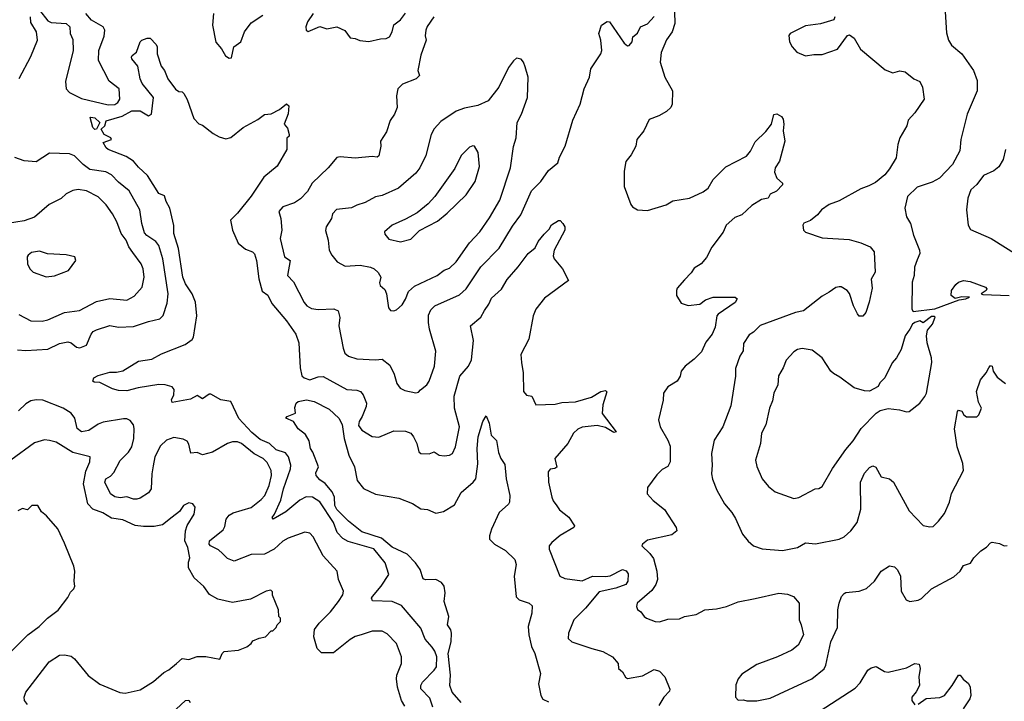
# Model space of a CAD drawing. Extents: x 1678431 to 1860718, y 384618 to 522882.
# Tile 221 of 256: x 1772158 to 1778018, y 454020 to 458078. Entities that reach past the tile are written whole.
import ezdxf

# ---------------------------------------------------------------- set-up
doc = ezdxf.new("R2010")
doc.units = 0

msp = doc.modelspace()

# ---------------------------------------------------------------- linework, layer by layer
at = {"layer": '0CON10XD'}
for points in [[(1772155, 457727.1), (1772225, 457858.6), (1772264.3, 457955), (1772258.8, 458005), (1772225, 458060), (1772222.5, 458095)], [(1772275, 458133.3), (1772325, 458070), (1772345, 458061.4), (1772435, 458054), (1772456, 458035), (1772458, 457995), (1772475, 457960), (1772476.5, 457895), (1772430.4, 457709.6), (1772434.4, 457665), (1772454.2, 457645), (1772525, 457609.1), (1772685, 457570.4), (1772725, 457571.8), (1772742.5, 457585), (1772754.2, 457605), (1772750, 457665), (1772690.8, 457710.8), (1772626.8, 457835), (1772629.5, 457895), (1772660.1, 457979.9), (1772664.6, 458015), (1772655, 458034.4), (1772584.6, 458074.6), (1772550.8, 458115)], [(1773311.2, 458115), (1773304.5, 458044.5), (1773324.6, 457944.6), (1773358.8, 457905), (1773383.3, 457863.3), (1773405, 457848.8), (1773419.3, 457850.7), (1773432.5, 457915), (1773474.1, 457945.9), (1773496.2, 458005), (1773535, 458058.8), (1773605, 458104)], [(1774623.3, 458095), (1774583.4, 458036.6), (1774575.8, 458015), (1774572, 457982), (1774576.2, 457955), (1774544.6, 457865.4), (1774526.7, 457775), (1774536.7, 457745), (1774516.7, 457725), (1774436.4, 457693.6), (1774408.8, 457665), (1774400, 457625), (1774403.8, 457555), (1774388, 457515), (1774363.4, 457476.6), (1774340.2, 457409.8), (1774306.2, 457355), (1774308, 457325), (1774295, 457267.5), (1774285, 457260), (1774255, 457263.8), (1774155, 457252.5), (1774065, 457261.4), (1774045, 457257.1), (1773993.8, 457195), (1773898.8, 457105), (1773871.4, 457055), (1773828.9, 457011.1), (1773793.3, 456986.7), (1773725, 456964), (1773700, 456935), (1773711.2, 456895), (1773718.1, 456825), (1773708.5, 456775), (1773733.1, 456665), (1773766.9, 456645), (1773750.8, 456555), (1773786.6, 456516.6), (1773851.5, 456395), (1773867.1, 456375), (1773895, 456358.9), (1773935, 456351.8), (1774027, 456357), (1774054, 456345), (1774062.7, 456305), (1774057.9, 456255), (1774083.2, 456123.2), (1774093.4, 456093.4), (1774114.4, 456074.4), (1774165, 456058.9), (1774275, 456052.9), (1774315, 456056.2), (1774360.9, 456020.9), (1774387.6, 455967.6), (1774402.4, 455912.4), (1774423.3, 455885), (1774449.5, 455869.5), (1774515, 455856.2), (1774530.5, 455859.5), (1774543.8, 455875), (1774581.2, 455905), (1774595, 455926.7), (1774627.1, 456015), (1774634.4, 456105), (1774596, 456235), (1774590.3, 456275), (1774591.1, 456318.9), (1774605, 456350.8), (1774628.8, 456375), (1774775, 456439.5), (1774814.7, 456475.3), (1774903, 456607), (1775011.7, 456718.3), (1775091.5, 456848.5), (1775141.2, 456915), (1775205, 457058.6), (1775258.9, 457115), (1775305, 457180), (1775361.4, 457225), (1775370, 457260), (1775404.5, 457325), (1775450.7, 457479.3), (1775494.6, 457575.4), (1775517.5, 457665), (1775550, 457735), (1775556.7, 457785), (1775616.7, 457875), (1775623.3, 457895), (1775616, 457955), (1775604, 457995), (1775620, 458045), (1775655, 458067.5), (1775667.5, 458065), (1775755, 457937.5), (1775775, 457922.5), (1775785, 457923.3), (1775802.5, 457945), (1775807.5, 457975), (1775835, 457997.5), (1775852.5, 458035), (1775895, 458053.3), (1775935, 458096.7)], [(1773904, 458115), (1773870, 458065), (1773860, 458035), (1773862.5, 458015), (1773875, 458007.5), (1773943.6, 458036.4), (1773985, 458023.3), (1774045, 458035.8), (1774092.4, 458012.4), (1774125, 457970), (1774155, 457965.8), (1774183.2, 457953.2), (1774235, 457948), (1774305, 457964.3), (1774340, 457965), (1774358, 457975), (1774374, 458005), (1774385, 458046.7), (1774425, 458076.7), (1774453.4, 458116.6)], [(1776055.6, 458124.4), (1776056.7, 458055), (1776042.2, 458005), (1776006.7, 457956.7), (1775975, 457882.5), (1775969.2, 457825), (1775998.1, 457735), (1776044.1, 457654.1), (1776040.8, 457575), (1776032.5, 457555), (1776008.1, 457531.9), (1775962, 457505), (1775905, 457482.9), (1775872.5, 457415), (1775831.4, 457365), (1775824.5, 457325), (1775796.9, 457273.1), (1775765, 457233.8), (1775754.7, 457175.3), (1775755.6, 457085), (1775795, 456977.5), (1775804.3, 456964.3), (1775835.9, 456945.9), (1775895, 456940.8), (1776005, 456975.8), (1776045, 456999.2), (1776145, 457015.7), (1776225, 457053.1), (1776255, 457074.3), (1776284.5, 457125.5), (1776360.7, 457200.7), (1776484.6, 457265.4), (1776507.5, 457295), (1776535, 457350.8), (1776598.9, 457411.1), (1776632.9, 457455), (1776647, 457513), (1776665, 457517.5), (1776691.7, 457501.7), (1776701.2, 457485), (1776706.7, 457455), (1776702, 457415), (1776712, 457355), (1776680, 457235), (1776654.3, 457195), (1776649.5, 457169.5), (1776663.9, 457133.9), (1776697.5, 457105), (1776697.5, 457095), (1776662.3, 457057.7), (1776625, 457038.8), (1776613.3, 457015), (1776573.4, 457006.6), (1776515, 456972.2), (1776455, 456916), (1776415, 456899.4), (1776362, 456855), (1776345, 456812.5), (1776276.4, 456723.6), (1776245, 456662), (1776212.9, 456625), (1776171.3, 456598.7), (1776155, 456571.2), (1776115, 456530)], [(1777010, 458095), (1777003.3, 458076.7), (1776925, 458051.9), (1776835, 458041.9), (1776743.3, 457995), (1776736.4, 457983.6), (1776740, 457945), (1776755.7, 457915.7), (1776783.8, 457885), (1776835, 457861.9), (1776885, 457870.6), (1776935, 457870.8), (1777025, 457901.2), (1777085, 457982.5), (1777097, 457987), (1777125, 457967.5), (1777163, 457903), (1777309.3, 457779.3), (1777355, 457761.2), (1777396.4, 457773.6), (1777427.7, 457767.7), (1777480, 457725), (1777515, 457708.8), (1777532, 457675), (1777541.2, 457605), (1777485, 457523.3), (1777445, 457480), (1777437.5, 457445), (1777396.1, 457373.9), (1777384.2, 457335), (1777374.3, 457255), (1777335, 457190), (1777306.9, 457155), (1777250.8, 457109.2), (1777212.4, 457087.6), (1777165, 457070.9), (1777035, 456999.6), (1776975, 456977.7), (1776929.2, 456945), (1776906, 456915), (1776865, 456882), (1776825, 456866), (1776818, 456855), (1776822.9, 456825), (1776835, 456812), (1776935, 456779.4), (1777095, 456768.9), (1777165, 456750), (1777218.8, 456725), (1777244.2, 456695), (1777249.2, 456575), (1777225, 456532.5), (1777231.4, 456478.6), (1777214.4, 456395.6), (1777194, 456335), (1777177, 456313), (1777155, 456313.3), (1777145, 456327.5), (1777120.8, 456375), (1777096.8, 456446.8), (1777083.3, 456465), (1777047.5, 456487.5), (1777035, 456488), (1777015, 456484), (1776975, 456455.7), (1776935, 456431.9), (1776823.8, 456345), (1776775, 456334.4), (1776565, 456256.9), (1776525, 456217.1), (1776498.6, 456201.4), (1776465, 456150), (1776464.5, 456105.5), (1776443.1, 456075), (1776418.3, 456001.7), (1776418.1, 455955), (1776391.2, 455778.8), (1776342.9, 455655), (1776291.9, 455575), (1776274.4, 455494.4), (1776278.9, 455425), (1776274.4, 455375), (1776281.7, 455341.7), (1776307.6, 455277.6), (1776352.9, 455195), (1776395.8, 455145), (1776418.2, 455108.2)], [(1777666, 458124), (1777675, 458000), (1777685.8, 457955), (1777704, 457925), (1777765, 457873.8), (1777834.3, 457775), (1777855.7, 457715), (1777857.1, 457655), (1777797.8, 457515), (1777760, 457365), (1777753.4, 457296.6), (1777709.4, 457215), (1777632.5, 457135), (1777589.2, 457110.8), (1777499.8, 457080.2), (1777442.5, 457025), (1777426, 456955), (1777436.2, 456905), (1777460, 456865), (1777476.9, 456795), (1777514.2, 456705), (1777516.2, 456685), (1777498.8, 456648.8), (1777484.3, 456605), (1777481.9, 456555), (1777470, 456515), (1777466.9, 456355), (1777475, 456340), (1777605, 456356.2), (1777750, 456410), (1777790, 456415), (1777810, 456425), (1777765, 456428.8), (1777725, 456418.8), (1777701.2, 456435), (1777704.3, 456465), (1777729.7, 456500.3), (1777745, 456515.8), (1777775, 456525.6), (1777815, 456519.4), (1777906.7, 456485), (1777913.3, 456475), (1777910, 456465), (1777880, 456445), (1777890.8, 456440.8), (1778046.6, 456436.6)], [(1774616.4, 453985), (1774598.4, 454038.4), (1774546.2, 454095), (1774544.7, 454115), (1774554.7, 454135), (1774625.4, 454205), (1774638.4, 454225), (1774640.8, 454285), (1774629.6, 454319.6), (1774612.8, 454342.8), (1774570.4, 454390.4), (1774545.9, 454455.9), (1774429.9, 454589.9), (1774375, 454614.7), (1774257.6, 454617.6), (1774252.5, 454635), (1774256.7, 454645), (1774309.5, 454705), (1774354.4, 454775), (1774332.2, 454845), (1774265, 454927.1), (1774112.2, 454972.2), (1774080.3, 454990.3), (1774047.7, 455025), (1774026.1, 455085), (1773945, 455207.7), (1773901.2, 455235), (1773862.4, 455237.6), (1773825, 455218.1), (1773742.2, 455147.8), (1773666.7, 455105), (1773660, 455115), (1773674.3, 455135), (1773712.7, 455217.3), (1773728.6, 455285), (1773770.3, 455405), (1773771.8, 455425), (1773758, 455475), (1773739.1, 455499.1), (1773685, 455516.7), (1773645, 455554.4), (1773588.5, 455578.5), (1773539.4, 455619.4), (1773462.9, 455702.9), (1773415, 455804.6), (1773355, 455815.4), (1773295, 455849.2), (1773285, 455848.1), (1773245, 455820), (1773215, 455840), (1773175, 455818.9), (1773065, 455798.8), (1773061.4, 455815), (1773074.4, 455845), (1773076.4, 455876.4), (1773065, 455891.4), (1773024.6, 455904.6), (1772985, 455905.3), (1772863.2, 455886.8), (1772795, 455867.7), (1772745, 455870.8), (1772709.7, 455879.7), (1772635, 455918.6), (1772600.5, 455920.5), (1772593.3, 455925), (1772600, 455945), (1772625, 455960), (1772695, 455980), (1772735, 455980), (1772772, 455988), (1772865, 456045.7), (1772945, 456057.5), (1773002.1, 456087.9), (1773142.5, 456145), (1773185.3, 456174.7), (1773192.9, 456187.1), (1773211.4, 456315), (1773205.2, 456395.2), (1773183.6, 456445), (1773143.9, 456505), (1773128.8, 456545), (1773103.1, 456715), (1773075.3, 456805), (1773075, 456853.3), (1773051.8, 456955), (1773030, 456995), (1773019.4, 457029.4), (1772985, 457042.9), (1772919.1, 457149.1), (1772865, 457198.9), (1772835.3, 457235.3), (1772792.5, 457262.5), (1772685, 457304.7), (1772671.8, 457315), (1772654.5, 457345.5), (1772703.3, 457365), (1772700, 457375), (1772660, 457395), (1772642.5, 457425), (1772664.2, 457445), (1772673.3, 457475), (1772766.8, 457503.2), (1772825, 457535.5), (1772875, 457534.4), (1772925, 457505.6), (1772942.2, 457515), (1772954.1, 457615), (1772887.2, 457697.2), (1772875.6, 457725), (1772860.6, 457800.6), (1772825, 457844), (1772822.5, 457855), (1772826.7, 457865), (1772852.5, 457885), (1772874.2, 457945.8), (1772885, 457956.2), (1772917, 457967), (1772935, 457967.5), (1772970.5, 457930.5), (1772976, 457915), (1772975.9, 457874.1), (1773000.5, 457800.5), (1773018.8, 457775), (1773039.2, 457725), (1773085, 457664.2), (1773105, 457650), (1773125, 457647.5), (1773135, 457637.5), (1773155, 457603.3), (1773195, 457490), (1773225, 457457.5), (1773245, 457450), (1773309.5, 457399.5), (1773345, 457380.8), (1773385, 457369.2), (1773415, 457377.1), (1773488.8, 457435), (1773576.1, 457483.9), (1773615, 457512.5), (1773655, 457517.5), (1773705, 457542.5), (1773745, 457577.5), (1773760, 457565), (1773756.7, 457516.7), (1773732.5, 457455), (1773751.7, 457431.7), (1773762.5, 457395), (1773762.5, 457385), (1773748.3, 457371.7), (1773747.5, 457305), (1773691.2, 457205), (1773610.6, 457139.4), (1773535, 457027.1), (1773454.6, 456925.4), (1773412, 456885), (1773424.4, 456825), (1773457.8, 456747.8), (1773502.2, 456712.2), (1773543.8, 456695), (1773555, 456683.8), (1773567.3, 456645), (1773581.8, 456535), (1773601.7, 456461.7), (1773635, 456438), (1773657.8, 456387.8), (1773745.5, 456285), (1773801.9, 456205), (1773818.6, 456155), (1773826.9, 456005), (1773837.3, 455957.3), (1773851.2, 455945), (1773885, 455933.8), (1773935, 455952.6), (1773965, 455953.8), (1774105, 455875.3), (1774165, 455872.3), (1774185.6, 455865), (1774202.5, 455845), (1774221.2, 455795), (1774220.8, 455775), (1774195.3, 455714.7), (1774177.5, 455685), (1774175, 455662.5), (1774195, 455633.3), (1774255, 455595.7), (1774295, 455592.7), (1774385, 455630), (1774455, 455627.8), (1774485, 455615.4), (1774502, 455595), (1774521.6, 455555), (1774533.6, 455505), (1774545, 455494.5), (1774595, 455492.5), (1774625, 455504.5), (1774655, 455486.2), (1774685, 455481.5), (1774715, 455485.6), (1774734.6, 455495.4), (1774752.3, 455535), (1774775.4, 455655), (1774745.3, 455765), (1774744.3, 455835.7), (1774778.2, 455955), (1774829.4, 456015), (1774847.6, 456052.4), (1774858.2, 456168.2), (1774840.8, 456255), (1774902.7, 456307.3), (1774923.4, 456346.6), (1774950.8, 456385), (1774965, 456420), (1775025.6, 456474.4), (1775058.7, 456531.3), (1775124.5, 456605.5), (1775184.2, 456685), (1775225, 456719.2), (1775243.7, 456756.3), (1775278.5, 456801.5), (1775310, 456830), (1775323.2, 456856.8), (1775365, 456882.2), (1775375, 456881.4), (1775390.6, 456865), (1775402, 456845), (1775403.3, 456825), (1775338.2, 456705), (1775332.4, 456672.4), (1775338, 456655), (1775389.4, 456595), (1775423.8, 456525), (1775280.5, 456419.5), (1775230, 456355), (1775213.2, 456315), (1775187.3, 456175), (1775140, 456085), (1775145, 456036.7), (1775154.5, 455975), (1775156.7, 455865), (1775175, 455843.3), (1775205.9, 455835.9), (1775230, 455785), (1775345, 455788.6), (1775385, 455798.1), (1775465, 455803.6), (1775560.2, 455829.8), (1775617.5, 455865), (1775645, 455870), (1775653, 455863), (1775628.8, 455785), (1775623.9, 455733.9), (1775708.8, 455625), (1775695, 455621.2), (1775645, 455649.2), (1775595, 455661.4), (1775505, 455651.9), (1775480.2, 455639.8), (1775454.6, 455615.4), (1775420.8, 455555), (1775342.5, 455465), (1775355.5, 455414.5), (1775343.4, 455406.6), (1775315, 455402.5), (1775303.3, 455386.7), (1775304.4, 455325), (1775325.4, 455235.4), (1775333.1, 455213.1), (1775355, 455184), (1775370.4, 455160.4), (1775427.1, 455117.1), (1775460, 455065), (1775456.7, 455055), (1775375, 455007.8), (1775324.2, 454965), (1775310, 454945), (1775310, 454925), (1775372.5, 454765), (1775401.7, 454751.7), (1775505, 454737.9), (1775566.7, 454765), (1775645, 454763.1), (1775672.2, 454767.8), (1775745, 454805.6), (1775767.3, 454797.3), (1775778.6, 454778.6), (1775777.5, 454735), (1775765, 454716), (1775705, 454693.6), (1775607.3, 454672.7), (1775525.2, 454574.8), (1775455.6, 454505), (1775423.5, 454425), (1775421.4, 454395), (1775444.7, 454374.7), (1775562.5, 454335), (1775627.7, 454317.7), (1775686.2, 454285), (1775720, 454245), (1775722.5, 454215), (1775745, 454196.2), (1775763.2, 454163.2), (1775775, 454156.2), (1775865, 454172.5), (1775935, 454208.7), (1775965, 454199.4), (1775997.3, 454165), (1776028.3, 454091.7), (1776025, 454080), (1775991.1, 454045), (1775962.2, 453995)], [(1774385, 456343.8), (1774400.5, 456349.5), (1774435, 456381.2), (1774455, 456413.8), (1774471.2, 456458.8), (1774507.8, 456492.2), (1774642.5, 456555), (1774685, 456586.7), (1774715, 456598.1), (1774754.7, 456635.3), (1774835, 456750), (1774895.6, 456815), (1774955, 456898.6), (1775015.9, 457004.1), (1775079.6, 457195), (1775096.8, 457323.2), (1775113.5, 457375), (1775118.8, 457465), (1775144.2, 457515), (1775181.2, 457615), (1775183.3, 457735), (1775166.2, 457796.2), (1775156.7, 457825), (1775143, 457843), (1775115, 457847.5), (1775097, 457833), (1775067.7, 457792.3), (1775009.2, 457675), (1774945.8, 457594.2), (1774885, 457565.8), (1774805, 457551.1), (1774756.4, 457533.6), (1774665, 457470.6), (1774625, 457427.1), (1774606.7, 457395), (1774575, 457270), (1774538.9, 457195), (1774515.8, 457164.2), (1774412.5, 457075), (1774315, 457030.6), (1774275, 457023.3), (1774215, 456989.4), (1774165, 456974.4), (1774133.1, 456956.9), (1774042.6, 456947.4), (1774018.8, 456921.2), (1774014.3, 456895), (1773981.4, 456845), (1773978, 456822), (1773993.1, 456765), (1774000.6, 456705), (1774015.7, 456675), (1774046.6, 456636.6), (1774095, 456610), (1774185, 456615.5), (1774245, 456604.4), (1774268, 456595), (1774292, 456572), (1774306.9, 456545), (1774299.5, 456510.5), (1774302.5, 456495), (1774330.6, 456470.6), (1774341.9, 456445), (1774352.7, 456362.7), (1774365, 456346.7), (1774385, 456343.8)], [(1772605, 457424.2), (1772592.5, 457435), (1772577.5, 457495), (1772582, 457498), (1772605, 457494), (1772634, 457465), (1772615, 457426.7), (1772605, 457424.2)], [(1772145, 456113.1), (1772195, 456107.9), (1772325, 456116.9), (1772395, 456149.6), (1772445, 456160), (1772465, 456154.3), (1772495, 456128.6), (1772515, 456124.2), (1772555, 456139.2), (1772583.8, 456205), (1772595, 456220.5), (1772615, 456231.8), (1772695, 456256.4), (1772746.6, 456246.6), (1772835, 456250.7), (1772925, 456281.8), (1772992.4, 456297.6), (1773012.4, 456317.6), (1773035, 456390), (1773041.5, 456445), (1773009.2, 456655), (1772985, 456732.5), (1772967.2, 456757.2), (1772915, 456792.5), (1772900.8, 456809.2), (1772884.1, 456864.1), (1772872.1, 456945), (1772809, 457059), (1772745, 457110.8), (1772705, 457153.8), (1772671.1, 457171.1), (1772575, 457186.4), (1772535, 457214.7), (1772485, 457266.9), (1772455, 457279.3), (1772335, 457283.3), (1772255, 457231.2), (1772185, 457238.3), (1772128, 457258)], [(1774425, 456754.3), (1774485, 456771.2), (1774538.3, 456821.7), (1774645, 456878.6), (1774702.5, 456925), (1774814.3, 457035), (1774867.8, 457115), (1774895.5, 457204.5), (1774886.2, 457286.2), (1774865, 457324), (1774855, 457326.9), (1774835, 457318.9), (1774785, 457270), (1774748.1, 457191.9), (1774629.2, 457025), (1774588.3, 456981.7), (1774522.9, 456927.1), (1774455, 456889.2), (1774375, 456854.3), (1774328.8, 456815), (1774330.3, 456800.3), (1774355, 456770.8), (1774425, 456754.3)], [(1778025.9, 457304.1), (1778010.8, 457245), (1777985, 457202), (1777955, 457178.6), (1777895, 457149.2), (1777853.7, 457096.3), (1777818.1, 457065), (1777800, 457015), (1777794, 456945), (1777802, 456855), (1777817.7, 456827.7), (1777940, 456775), (1778095, 456678.6)], [(1772153.3, 456323.3), (1772224.6, 456284.6), (1772292.4, 456282.4), (1772325, 456290.4), (1772425, 456334), (1772513.1, 456346.9), (1772615, 456399.2), (1772695, 456417.6), (1772795, 456408.2), (1772838.5, 456431.5), (1772886.9, 456485), (1772897.9, 456545), (1772893.6, 456595), (1772881.8, 456625), (1772831.2, 456691.2), (1772808.2, 456725), (1772791.5, 456765), (1772761.4, 456805), (1772735.6, 456875), (1772711.2, 456921.2), (1772672.7, 456975), (1772625, 457023.3), (1772555, 457059.5), (1772505, 457067.5), (1772475, 457060.5), (1772435, 457040), (1772405, 457014), (1772333.1, 456976.9), (1772245, 456902.8), (1772185, 456879.7), (1772085, 456863.8)], [(1772315, 456546.2), (1772365, 456553.8), (1772447.5, 456585), (1772492.5, 456645), (1772486.1, 456666.1), (1772435, 456678.8), (1772323.9, 456683.9), (1772275, 456698.8), (1772228.3, 456691.7), (1772207.5, 456675), (1772202.5, 456665), (1772203.6, 456623.6), (1772217.5, 456595), (1772237.5, 456575), (1772315, 456546.2)], [(1776115, 456530), (1776071.2, 456478.8), (1776066.2, 456465), (1776067.5, 456435), (1776095, 456390), (1776137, 456377), (1776205, 456384), (1776240, 456410), (1776285, 456425.6), (1776416.2, 456426.2), (1776427.5, 456415), (1776416.2, 456395), (1776314.4, 456325.6), (1776307.5, 456315), (1776296.4, 456246.4), (1776280, 456205), (1776242.6, 456157.4), (1776215, 456100), (1776172.7, 456057.3), (1776118, 456015), (1776094, 455985), (1776088, 455955), (1776071.2, 455925), (1776015, 455892.5), (1775990, 455855), (1775987.7, 455812.3), (1775960.8, 455695), (1775969.2, 455655), (1776015.6, 455575), (1776029.1, 455539.1), (1776029.5, 455445), (1776015, 455417.1), (1775980.9, 455399.1), (1775950.9, 455369.1), (1775895, 455292.5), (1775892.5, 455255), (1775927.5, 455215), (1775995, 455162.5), (1776065.7, 455055.7), (1776068.8, 455035), (1776038.8, 455011.2), (1775895, 454978.8), (1775863.9, 454956.1), (1775860, 454945), (1775909.1, 454899.1), (1775929.4, 454869.4), (1775950.3, 454795), (1775953.2, 454745), (1775943.8, 454716.2), (1775919.5, 454680.5), (1775832, 454605), (1775828.8, 454585), (1775835, 454567.5), (1775855, 454553.3), (1775874.2, 454524.2), (1775887.5, 454515), (1775940, 454495), (1775965, 454493.8), (1776015, 454509.2), (1776085, 454510.8), (1776115, 454524.2), (1776185, 454536), (1776235, 454564.4), (1776305, 454571.1), (1776365, 454584.4), (1776435, 454613.1), (1776535, 454633.1), (1776675.8, 454664.2), (1776727.9, 454657.9), (1776763.4, 454643.4), (1776797.5, 454605), (1776796.7, 454505), (1776810, 454475), (1776823.3, 454415), (1776791.2, 454355), (1776753.3, 454325), (1776667.5, 454285), (1776545, 454238.8), (1776455, 454182.5), (1776433.3, 454155), (1776420.7, 454119.3), (1776417.5, 454045), (1776435, 454027.5), (1776465, 454030), (1776485, 454023.3), (1776545, 454023.8), (1776625, 454038.8), (1776872.5, 454155), (1776945, 454213.3), (1776956, 454235), (1776986.1, 454373.9), (1777025, 454460), (1777026.9, 454565), (1777035.4, 454604.6), (1777050, 454645), (1777065, 454662.5), (1777075, 454668.1), (1777155, 454675.8), (1777197.4, 454692.6), (1777245, 454734.5), (1777285.3, 454794.7), (1777335, 454827.1), (1777365, 454820.4), (1777383.1, 454803.1), (1777400, 454765), (1777404.5, 454675), (1777434.3, 454624.3), (1777455, 454614), (1777505, 454621.4), (1777525, 454631.4), (1777585, 454688.8), (1777718.3, 454761.7), (1777755, 454795.8), (1777775, 454829.2), (1777817, 454843), (1777837.5, 454875), (1777878, 454915), (1777912.8, 454937.2), (1777935, 454964), (1777945, 454967.5), (1777988.6, 454958.6), (1778016.4, 454946.4), (1778035, 454946.7)], [(1776765, 455228), (1776795, 455232.5), (1776893.3, 455285), (1776915, 455287.5), (1776935, 455298.8), (1776994.6, 455405.4), (1777075, 455520), (1777119.5, 455570.5), (1777165.3, 455644.7), (1777254.5, 455735.5), (1777279.5, 455750.5), (1777327.7, 455762.3), (1777395, 455754.3), (1777435, 455742.5), (1777452.5, 455745), (1777514.7, 455795.3), (1777545.6, 455835), (1777555.5, 455855), (1777586.3, 456036.3), (1777585.4, 456065.4), (1777559.4, 456155), (1777554.2, 456195.8), (1777560.5, 456229.5), (1777591.2, 456265), (1777606.2, 456306.2), (1777601.7, 456311.7), (1777585, 456310), (1777535, 456272.5), (1777515, 456284), (1777486.2, 456275), (1777472.5, 456265), (1777455.4, 456234.6), (1777427.5, 456195), (1777404, 456115), (1777376.2, 456065), (1777350.8, 456035), (1777306.2, 455945), (1777276.7, 455915), (1777267.5, 455895), (1777215, 455866.9), (1777185, 455867.5), (1777125, 455885.5), (1777040.1, 455950.1), (1777001.3, 455971.3), (1776986, 455985), (1776934.2, 456065), (1776875, 456110), (1776815, 456120.8), (1776787.5, 456115), (1776765, 456101.2), (1776718.9, 456051.1), (1776701.9, 456005), (1776675, 455957.5), (1776670.6, 455905), (1776645.6, 455855), (1776639.2, 455809.2), (1776620.5, 455765), (1776598.1, 455665), (1776573.5, 455616.5), (1776567.5, 455555), (1776538.1, 455455), (1776545, 455417.5), (1776576, 455345), (1776615, 455298.8), (1776655, 455267.5), (1776765, 455228)], [(1776418.2, 455108.2), (1776460.8, 455015), (1776493.2, 454973.2), (1776525, 454946.2), (1776577.3, 454927.3), (1776698.6, 454918.6), (1776787.5, 454935), (1776835, 454964), (1776895, 454957.5), (1777035.5, 454984.5), (1777065, 454999.2), (1777105, 455034), (1777142.9, 455085), (1777164.2, 455164.2), (1777163.1, 455325), (1777185, 455379.2), (1777215, 455412), (1777235, 455422), (1777253, 455413), (1777285.7, 455355.7), (1777335, 455344), (1777358.8, 455325), (1777451.4, 455155), (1777535, 455066.7), (1777575, 455058.8), (1777595, 455061.2), (1777626.9, 455093.1), (1777662.4, 455137.6), (1777691.4, 455205), (1777703.4, 455256.6), (1777774.3, 455395), (1777770.6, 455435), (1777738.2, 455535), (1777721.2, 455641.2), (1777740, 455745), (1777745, 455752.5), (1777765, 455747.5), (1777777.5, 455725), (1777793.9, 455713.9), (1777855, 455713.8), (1777866.2, 455725), (1777882.5, 455765), (1777865, 455800), (1777852, 455865), (1777876.4, 455933.6), (1777910, 455975), (1777925, 456006.2), (1777935, 456018.8), (1777945, 456016), (1777952, 455985), (1777975, 455950), (1778025, 455911.2)], [(1774450.6, 453990.6), (1774430, 454025), (1774407.1, 454105), (1774400, 454155), (1774402, 454175), (1774430, 454245), (1774431.2, 454285), (1774400, 454365), (1774345, 454422), (1774315, 454438.6), (1774255, 454437.5), (1774191.2, 454415), (1774155, 454405.5), (1774125, 454387.3), (1774025, 454308.2), (1773955, 454308.9), (1773929.1, 454335), (1773908.2, 454405), (1773913.1, 454446.9), (1773939.4, 454485), (1774007.3, 454552.7), (1774055.9, 454614.1), (1774081.5, 454655), (1774085.4, 454675), (1774056.2, 454745), (1774047.5, 454795), (1773965, 454887.1), (1773905, 455000), (1773885, 455021.1), (1773855, 455026.5), (1773755, 454991.2), (1773725, 454972.9), (1773671.5, 454925), (1773615, 454895.3), (1773535, 454894), (1773435, 454854.5), (1773395, 454871.1), (1773365, 454900.4), (1773341.5, 454921.5), (1773294.4, 454945), (1773286.4, 454955), (1773288.2, 454975), (1773368.1, 455041.9), (1773378.4, 455061.6), (1773387.2, 455105), (1773405, 455127.7), (1773427.8, 455142.2), (1773535, 455174.6), (1773595, 455221.1), (1773616, 455245), (1773643.3, 455305), (1773656.1, 455365), (1773653.8, 455395), (1773631.1, 455441.1), (1773606.2, 455466.2), (1773553, 455493), (1773477.5, 455555), (1773455, 455565.6), (1773425, 455564.3), (1773395, 455554.5), (1773305, 455502.5), (1773245, 455487.5), (1773215, 455502), (1773176.9, 455496.9), (1773165, 455550), (1773155, 455568.8), (1773131.4, 455581.4), (1773075, 455591.1), (1773030.8, 455575), (1772995, 455541.4), (1772962.5, 455475), (1772952.5, 455422.5), (1772944.3, 455375), (1772940.9, 455285), (1772925, 455261.4), (1772875, 455230), (1772855.6, 455224.4), (1772835, 455223.5), (1772795, 455236.5), (1772755, 455232.1), (1772725, 455236.9), (1772699.2, 455255), (1772664, 455325), (1772671.4, 455345), (1772698.7, 455361.3), (1772717.7, 455382.3), (1772755, 455454.4), (1772805, 455503.3), (1772825.3, 455535), (1772838, 455585), (1772839.1, 455645), (1772834.4, 455665), (1772815, 455692), (1772795, 455701.4), (1772775, 455701.9), (1772655, 455681.5), (1772625, 455669.6), (1772568.5, 455631.5), (1772525, 455623.8), (1772500, 455645), (1772486.7, 455705), (1772465, 455735.6), (1772415.8, 455765), (1772295, 455812.1), (1772255, 455815.5), (1772225, 455807.8), (1772195, 455790.5), (1772150, 455750)], [(1774785, 454013.9), (1774732.7, 454075), (1774718.2, 454115), (1774721.2, 454175), (1774709, 454305), (1774725.6, 454375), (1774728, 454425), (1774723.6, 454445), (1774704.4, 454475), (1774711.1, 454525), (1774684.4, 454615), (1774691.1, 454665), (1774684.4, 454705), (1774667.6, 454727.6), (1774635, 454745.4), (1774573.6, 454743.6), (1774558.3, 454748.3), (1774540.8, 454805), (1774513.7, 454843.7), (1774465, 454895.3), (1774405, 454924.3), (1774375, 454938.6), (1774311.4, 454991.4), (1774195, 455029.1), (1774115, 455092.4), (1774045, 455162.3), (1774033.8, 455185), (1774030.8, 455235), (1774018.1, 455268.1), (1773976.6, 455316.6), (1773945, 455338.2), (1773921.5, 455365), (1773920.2, 455379.8), (1773936.9, 455415), (1773902.6, 455502.6), (1773887.8, 455525), (1773881.2, 455571.2), (1773858, 455608), (1773815, 455642.5), (1773787.5, 455685), (1773742.5, 455705), (1773750, 455715), (1773800, 455735), (1773795, 455770), (1773804.3, 455795), (1773815, 455805.7), (1773864.4, 455815.6), (1773910, 455805), (1773998.9, 455758.9), (1774058.1, 455705), (1774077.1, 455667.1), (1774089.2, 455585), (1774116.1, 455485), (1774150, 455415), (1774167.2, 455335), (1774205, 455287.3), (1774275, 455252.5), (1774415, 455228.8), (1774495, 455198), (1774545, 455166), (1774585, 455162), (1774635, 455139.2), (1774680.3, 455149.7), (1774745, 455190), (1774786.3, 455263.7), (1774856.3, 455323.7), (1774872.5, 455345), (1774883.9, 455433.9), (1774880.8, 455525), (1774886.7, 455595), (1774914.3, 455685), (1774935, 455720), (1774952.5, 455675), (1774964.3, 455604.3), (1774995, 455573.3), (1775008.6, 455501.4), (1775021.2, 455465), (1775045, 455430), (1775052.5, 455345), (1775075.7, 455245), (1775074, 455206), (1775067, 455193), (1775011.9, 455145), (1774966.9, 455045), (1774953.3, 455005), (1774953.6, 454985), (1774983.1, 454955), (1775048.8, 454918.8), (1775104.6, 454865), (1775112.5, 454835), (1775100.8, 454765), (1775112.7, 454642.7), (1775130, 454625), (1775190, 454605), (1775208.9, 454588.9), (1775205.5, 454545), (1775184.3, 454465), (1775188.6, 454415), (1775204.1, 454345.9), (1775224.4, 454305), (1775258.1, 454185), (1775245.8, 454125), (1775260.5, 454055), (1775272.2, 454032.2), (1775305, 454017.1)], [(1772205, 454001.9), (1772185.6, 454025), (1772183.5, 454045), (1772193.5, 454075), (1772332.9, 454255), (1772395, 454295.5), (1772425, 454297.8), (1772465, 454289.2), (1772485, 454274), (1772564.6, 454174.6), (1772635, 454122), (1772753, 454073), (1772785, 454068), (1772875, 454088), (1772955, 454137.5), (1773015, 454192), (1773045, 454207.1), (1773091.4, 454245), (1773125, 454274.3), (1773165, 454269.4), (1773215, 454287.1), (1773265, 454286), (1773348.3, 454271.7), (1773362.5, 454305), (1773375, 454316.7), (1773460, 454325), (1773510, 454345), (1773536.4, 454363.6), (1773545, 454380), (1773583, 454397), (1773620, 454405), (1773655, 454440), (1773665, 454440), (1773685, 454460), (1773690, 454475), (1773710, 454495), (1773710, 454515), (1773700, 454525), (1773697.5, 454565), (1773663, 454653), (1773661.7, 454671.7), (1773651.7, 454681.7), (1773625, 454676.7), (1773531.7, 454628.3), (1773425, 454608), (1773337.9, 454627.9), (1773286.8, 454656.8), (1773254.4, 454704.4), (1773196, 454755), (1773162, 454815), (1773161.7, 454848.3), (1773170, 454875), (1773158, 454935), (1773140, 454975), (1773143.8, 455035), (1773154.1, 455065.9), (1773196.7, 455135), (1773202.5, 455175), (1773187.5, 455195), (1773165, 455202.5), (1773132.5, 455185), (1773109.5, 455150.5), (1773065, 455116.2), (1773008.6, 455071.4), (1772959.1, 455060.9), (1772895, 455060), (1772845, 455066.7), (1772770.8, 455100.8), (1772705, 455109.6), (1772652.7, 455142.7), (1772593.8, 455163.8), (1772563.1, 455195), (1772537.2, 455315), (1772550.7, 455389.3), (1772575.8, 455445.8), (1772576.7, 455475), (1772475, 455501.8), (1772375, 455563.5), (1772335, 455572.2), (1772305, 455575.8), (1772245, 455558.6), (1772105, 455455.4)], [(1772106, 454315), (1772206.2, 454415), (1772273.3, 454465), (1772324.1, 454515.9), (1772386.4, 454563.6), (1772445, 454637.5), (1772460.7, 454669.3), (1772480.7, 454689.3), (1772486.7, 454705), (1772481.2, 454735), (1772486, 454795), (1772480, 454825), (1772425, 454962.5), (1772385, 455046.7), (1772316.7, 455125), (1772288.3, 455148.3), (1772265.7, 455185.7), (1772230, 455185), (1772205, 455160), (1772175, 455167.5), (1772146.4, 455153.6)], [(1776881.7, 453938.3), (1777130.6, 454099.4), (1777160.7, 454129.3), (1777205, 454205.7), (1777225, 454220), (1777255, 454226.7), (1777305, 454198.6), (1777326.8, 454193.2), (1777435, 454218.6), (1777486.1, 454246.1), (1777511.7, 454241.7), (1777517.5, 454215), (1777510, 454165), (1777512.5, 454115), (1777493.6, 454076.4), (1777466.7, 454045), (1777467.5, 454025), (1777485, 454000)], [(1777506.1, 454003.9), (1777553.6, 454036.4), (1777635, 454042), (1777661.2, 454055), (1777708, 454115), (1777745, 454176.2), (1777755, 454176.7), (1777772.3, 454152.3), (1777805.8, 454125.8), (1777815.8, 454105), (1777818, 454055), (1777813.3, 454035), (1777773.6, 453976.4)], [(1773061.8, 453948.2), (1773145, 454026), (1773165, 454027.5), (1773172.5, 454012.5)]]:
    msp.add_lwpolyline(points, dxfattribs=at)

doc.saveas('drawing.dxf')
